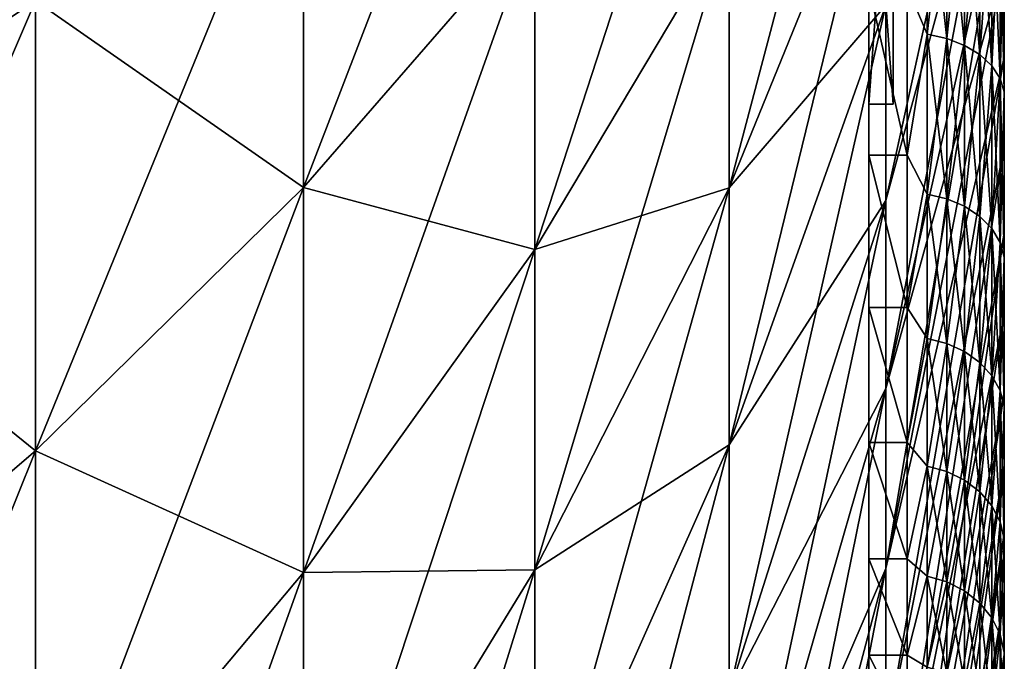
# Model space of a CAD drawing. Header units: metres. Extents: x -61 to 49, y -32 to 32.
# Tile 203 of 256: x 46.61 to 48.63, y -4.65 to -3.34. Entities that reach past the tile are written whole.
import ezdxf

# ---------------------------------------------------------------- set-up
doc = ezdxf.new("R2010")
doc.units = ezdxf.units.M
doc.layers.add('solid_K_27_40_10_000Y34', color=7, linetype='CONTINUOUS')

msp = doc.modelspace()

# ---------------------------------------------------------------- linework, layer by layer
at = {"layer": 'solid_K_27_40_10_000Y34'}
for points in [[(48.349373, 4.641845, -1.8583), (48.349373, -4.641845, -1.8583), (48.349373, -4.444184, -2.29112)], [(48.349373, 2.968728, -1.499182), (48.349373, -4.641845, -1.8583), (48.349373, 4.641845, -1.8583)], [(48.349373, 4.641845, -1.8583), (48.349373, -4.444184, -2.29112), (48.349373, 4.444184, -2.29112)], [(48.349373, -4.641845, 1.8583), (48.349373, 4.641845, 1.8583), (48.349373, 4.444184, 2.29112)], [(48.349373, -3.514, 1.5), (48.349373, 4.641845, 1.8583), (48.349373, -4.641845, 1.8583)], [(48.349373, -2.828286, 1.5), (48.349373, 4.641845, 1.8583), (48.349373, -3.514, 1.5)], [(48.349373, 4.444184, -2.29112), (48.349373, -4.444184, -2.29112), (48.349373, -4.206276, -2.703191)], [(48.349373, 4.444184, -2.29112), (48.349373, -4.206276, -2.703191), (48.349373, 4.206276, -2.703191)], [(48.349373, -4.444184, 2.29112), (48.349373, 4.444184, 2.29112), (48.349373, 4.206276, 2.703191)], [(48.349373, -4.641845, 1.8583), (48.349373, 4.444184, 2.29112), (48.349373, -4.444184, 2.29112)], [(48.349373, 4.206276, -2.703191), (48.349373, -4.206276, -2.703191), (48.349373, -3.930275, -3.090783)], [(48.349373, 4.206276, -2.703191), (48.349373, -3.930275, -3.090783), (48.349373, 3.930275, -3.090783)], [(48.349373, -4.206276, 2.703191), (48.349373, 4.206276, 2.703191), (48.349373, 3.930275, 3.090783)], [(48.349373, -4.444184, 2.29112), (48.349373, 4.206276, 2.703191), (48.349373, -4.206276, 2.703191)], [(48.349373, 3.930275, -3.090783), (48.349373, -3.930275, -3.090783), (48.349373, -3.618681, -3.450384)], [(48.349373, 3.930275, -3.090783), (48.349373, -3.618681, -3.450384), (48.349373, 3.618681, -3.450384)], [(48.349373, -3.930275, 3.090783), (48.349373, 3.930275, 3.090783), (48.349373, 3.618681, 3.450384)], [(48.349373, -4.206276, 2.703191), (48.349373, 3.930275, 3.090783), (48.349373, -3.930275, 3.090783)], [(48.349373, 3.618681, -3.450384), (48.349373, -3.618681, -3.450384), (48.349373, -3.274315, -3.778738)], [(48.349373, -3.618681, 3.450384), (48.349373, 3.618681, 3.450384), (48.349373, 3.274315, 3.778738)], [(48.349373, -3.930275, 3.090783), (48.349373, 3.618681, 3.450384), (48.349373, -3.618681, 3.450384)], [(48.349373, -3.618681, 3.450384), (48.349373, 3.274315, 3.778738), (48.349373, -3.274315, 3.778738)], [(48.349373, 2.968728, -1.499182), (48.349373, 2.909101, -1.499953), (48.349373, -4.641845, -1.8583)], [(48.349373, 2.909101, -1.499953), (48.349373, 0.942857, -1.5), (48.349373, -4.641845, -1.8583)], [(48.349373, 0.942857, -1.5), (48.349373, 0.257143, -1.5), (48.349373, -4.641845, -1.8583)], [(48.349373, 0.257143, -1.5), (48.349373, -0.257143, -1.5), (48.349373, -4.641845, -1.8583)], [(48.349373, -0.257143, -1.5), (48.349373, -0.942857, -1.5), (48.349373, -4.641845, -1.8583)], [(48.349373, -0.942857, -1.5), (48.349373, -1.628286, -1.5), (48.349373, -4.641845, -1.8583)], [(48.349373, -1.628286, -1.5), (48.349373, -2.366823, -1.5), (48.349373, -4.641845, -1.8583)], [(46.023605, -3.719268, 16.295177), (46.645882, -3.302999, 14.471387), (46.645882, -2.369028, 14.653277)], [(46.023605, -2.667591, 16.49999), (46.023605, -3.719268, 16.295177), (46.645882, -2.369028, 14.653277)], [(48.349373, -2.366823, -1.5), (48.349373, -2.828286, -1.5), (48.349373, -4.641845, -1.8583)], [(47.193928, -3.684568, 12.414534), (47.666889, -3.14001, 10.579737), (47.666889, -2.455713, 10.759181)], [(47.193928, -2.881596, 12.625098), (47.193928, -3.684568, 12.414534), (47.666889, -2.455713, 10.759181)], [(48.064034, -3.685477, 8.325557), (48.384747, -2.898087, 6.546828), (48.384747, -2.472675, 6.719058)], [(48.064034, -3.144485, 8.54458), (48.064034, -3.685477, 8.325557), (48.384747, -2.472675, 6.719058)], [(47.666889, -3.811405, 10.356819), (48.064034, -3.144485, 8.54458), (48.064034, -2.590571, 8.728493)], [(47.666889, -3.14001, 10.579737), (47.666889, -3.811405, 10.356819), (48.064034, -2.590571, 8.728493)], [(48.626678, -2.610415, -4.521433), (48.384747, -3.711483, -6.122479), (48.384747, -3.311589, -6.347696)], [(48.626678, -2.610415, -4.521433), (48.626678, -2.822598, -4.392103), (48.384747, -3.711483, -6.122479)], [(48.626678, -2.610473, 4.5214), (48.384747, -3.311589, 6.347696), (48.384747, -3.711483, 6.122479)], [(48.626678, -2.822654, 4.392066), (48.626678, -2.610473, 4.5214), (48.384747, -3.711483, 6.122479)], [(46.023605, -3.719268, -16.295177), (46.023605, -2.667591, -16.49999), (46.645882, -3.302999, -14.471387)], [(48.399372, -3.514, -1.5), (48.399372, -2.795394, 0.428571), (48.399372, -2.828286, 0.428571)], [(48.399372, -3.514, -1.5), (48.399372, -2.828286, -0.428571), (48.399372, -2.795394, 0.428571)], [(48.349373, -2.828286, -1.5), (48.349373, -3.514, -1.5), (48.349373, -4.641845, -1.8583)], [(48.399372, -2.828286, 1.5), (48.349373, -2.828286, 1.5), (48.349373, -3.514, 1.5)], [(48.399372, -2.828286, 1.5), (48.349373, -3.514, 1.5), (48.399372, -3.514, 1.5)], [(48.399372, -3.514, -1.5), (48.349373, -3.514, -1.5), (48.349373, -2.828286, -1.5)], [(48.399372, -3.514, -1.5), (48.349373, -2.828286, -1.5), (48.399372, -2.828286, -1.5)], [(48.626678, -2.822598, -4.392103), (48.384747, -4.096126, -5.872105), (48.384747, -3.711483, -6.122479)], [(48.626678, -2.822598, -4.392103), (48.626678, -3.028387, -4.252822), (48.384747, -4.096126, -5.872105)], [(48.626678, -2.822654, 4.392066), (48.384747, -3.711483, 6.122479), (48.384747, -4.096126, 5.872105)], [(48.626678, -3.028442, 4.252783), (48.626678, -2.822654, 4.392066), (48.384747, -4.096126, 5.872105)], [(48.399372, -3.514, -1.5), (48.399372, -2.828286, 1.5), (48.399372, -3.514, 1.5)], [(48.399372, -3.514, -1.5), (48.399372, -2.828286, 0.428571), (48.399372, -2.828286, 1.5)], [(48.399372, -3.514, -1.5), (48.399372, -2.828286, -1.5), (48.399372, -2.828286, -0.428571)], [(46.645882, -3.302999, -14.471387), (47.193928, -2.881596, -12.625098), (47.193928, -3.684568, -12.414534)], [(46.645882, -4.223398, 14.23003), (47.193928, -3.684568, 12.414534), (47.193928, -2.881596, 12.625098)], [(46.645882, -3.302999, 14.471387), (46.645882, -4.223398, 14.23003), (47.193928, -2.881596, 12.625098)], [(47.193928, -3.684568, -12.414534), (47.193928, -2.881596, -12.625098), (47.666889, -3.14001, -10.579737)], [(48.064034, -3.685477, -8.325557), (48.384747, -2.898087, -6.546828), (48.384747, -3.311589, -6.347696)], [(48.064034, -3.685477, -8.325557), (48.064034, -3.144485, -8.54458), (48.384747, -2.898087, -6.546828)], [(48.064034, -4.211325, 8.072322), (48.384747, -3.311589, 6.347696), (48.384747, -2.898087, 6.546828)], [(48.064034, -3.685477, 8.325557), (48.064034, -4.211325, 8.072322), (48.384747, -2.898087, 6.546828)], [(48.469105, -3.015775, -3.993532), (48.427769, -3.274279, -3.778769), (48.469105, -3.371387, -3.698236)], [(48.469105, -3.371387, 3.698236), (48.427769, -3.274314, 3.778739), (48.469105, -3.015775, 3.993532)], [(48.469105, -3.015775, 3.993532), (48.508923, -3.023541, 4.003815), (48.508923, -3.380068, 3.707758)], [(48.469105, -3.371387, 3.698236), (48.469105, -3.015775, 3.993532), (48.508923, -3.380068, 3.707758)], [(48.469105, -3.015775, -3.993532), (48.469105, -3.371387, -3.698236), (48.508923, -3.023541, -4.003815)], [(48.626678, -3.028387, -4.252822), (48.626678, -3.227315, -4.103908), (48.384747, -4.096126, -5.872105)], [(48.626678, -3.028442, 4.252783), (48.384747, -4.096126, 5.872105), (48.384747, -4.463937, 5.5976)], [(48.626678, -3.22737, 4.103865), (48.626678, -3.028442, 4.252783), (48.384747, -4.463937, 5.5976)], [(48.469105, -3.371387, -3.698236), (48.508923, -3.380068, -3.707758), (48.508923, -3.023541, -4.003815)], [(48.508923, -3.023541, 4.003815), (48.545185, -3.036129, 4.020485), (48.545185, -3.394141, 3.723196)], [(48.508923, -3.380068, 3.707758), (48.508923, -3.023541, 4.003815), (48.545185, -3.394141, 3.723196)], [(48.508923, -3.023541, -4.003815), (48.508923, -3.380068, -3.707758), (48.545185, -3.036129, -4.020485)], [(48.508923, -3.380068, -3.707758), (48.545185, -3.394141, -3.723196), (48.545185, -3.036129, -4.020485)], [(48.545185, -3.036129, 4.020485), (48.576309, -3.052991, 4.042813), (48.576309, -3.412991, 3.743873)], [(48.545185, -3.394141, 3.723196), (48.545185, -3.036129, 4.020485), (48.576309, -3.412991, 3.743873)], [(48.545185, -3.036129, -4.020485), (48.545185, -3.394141, -3.723196), (48.576309, -3.052991, -4.042813)], [(48.545185, -3.394141, -3.723196), (48.576309, -3.412991, -3.743873), (48.576309, -3.052991, -4.042813)], [(48.576309, -3.052991, 4.042813), (48.600925, -3.073386, 4.06982), (48.600925, -3.435791, 3.768883)], [(48.576309, -3.412991, 3.743873), (48.576309, -3.052991, 4.042813), (48.600925, -3.435791, 3.768883)], [(48.576309, -3.052991, -4.042813), (48.576309, -3.412991, -3.743873), (48.600925, -3.073386, -4.06982)], [(48.576309, -3.412991, -3.743873), (48.600925, -3.435791, -3.768883), (48.600925, -3.073386, -4.06982)], [(48.600925, -3.073386, 4.06982), (48.617962, -3.096422, 4.100325), (48.617962, -3.461543, 3.797132)], [(48.600925, -3.435791, 3.768883), (48.600925, -3.073386, 4.06982), (48.617962, -3.461543, 3.797132)], [(48.600925, -3.073386, -4.06982), (48.600925, -3.435791, -3.768883), (48.617962, -3.096422, -4.100325)], [(48.600925, -3.435791, -3.768883), (48.617962, -3.461543, -3.797132), (48.617962, -3.096422, -4.100325)], [(48.617962, -3.096422, 4.100325), (48.626671, -3.12109, 4.132991), (48.626671, -3.48912, 3.827383)], [(48.617962, -3.461543, 3.797132), (48.617962, -3.096422, 4.100325), (48.626671, -3.48912, 3.827383)], [(48.617962, -3.096422, -4.100325), (48.617962, -3.461543, -3.797132), (48.626671, -3.12109, -4.132991)], [(47.193928, -3.684568, -12.414534), (47.666889, -3.14001, -10.579737), (47.666889, -3.811405, -10.356819)], [(47.193928, -4.4724, 12.152956), (47.666889, -3.811405, 10.356819), (47.666889, -3.14001, 10.579737)], [(47.193928, -3.684568, 12.414534), (47.193928, -4.4724, 12.152956), (47.666889, -3.14001, 10.579737)], [(47.666889, -3.811405, -10.356819), (47.666889, -3.14001, -10.579737), (48.064034, -3.144485, -8.54458)], [(48.617962, -3.461543, -3.797132), (48.626671, -3.48912, -3.827383), (48.626671, -3.12109, -4.132991)], [(48.626671, -3.12109, -4.132991), (48.626671, -3.48912, -3.827383), (48.626678, -3.227315, -4.103908)], [(48.626671, -3.12109, 4.132991), (48.626678, -3.22737, 4.103865), (48.626678, -3.418985, 3.945652)], [(48.626671, -3.48912, 3.827383), (48.626671, -3.12109, 4.132991), (48.626678, -3.418985, 3.945652)], [(47.666889, -3.811405, -10.356819), (48.064034, -3.144485, -8.54458), (48.064034, -3.685477, -8.325557)], [(47.666889, -4.467138, 10.091342), (48.064034, -3.685477, 8.325557), (48.064034, -3.144485, 8.54458)], [(47.666889, -3.811405, 10.356819), (47.666889, -4.467138, 10.091342), (48.064034, -3.144485, 8.54458)], [(48.626678, -3.227315, -4.103908), (48.384747, -4.463937, -5.5976), (48.384747, -4.096126, -5.872105)], [(48.626678, -3.227315, -4.103908), (48.626678, -3.418933, -3.945697), (48.384747, -4.463937, -5.5976)], [(48.626678, -3.418985, 3.945652), (48.626678, -3.22737, 4.103865), (48.384747, -4.463937, 5.5976)], [(48.626671, -3.48912, -3.827383), (48.626678, -3.418933, -3.945697), (48.626678, -3.227315, -4.103908)], [(48.427769, -3.618648, -3.450418), (48.427769, -3.274279, -3.778769), (48.349373, -3.274315, -3.778738)], [(48.427769, -3.274314, 3.778739), (48.427769, -3.618678, 3.450387), (48.349373, -3.274315, 3.778738)], [(48.427769, -3.618648, -3.450418), (48.349373, -3.274315, -3.778738), (48.349373, -3.618681, -3.450384)], [(48.427769, -3.618678, 3.450387), (48.349373, -3.618681, 3.450384), (48.349373, -3.274315, 3.778738)], [(48.469105, -3.371387, -3.698236), (48.427769, -3.274279, -3.778769), (48.427769, -3.618648, -3.450418)], [(48.469105, -3.371387, 3.698236), (48.427769, -3.618678, 3.450387), (48.427769, -3.274314, 3.778739)], [(46.023605, -3.719268, -16.295177), (46.645882, -3.302999, -14.471387), (46.645882, -4.223398, -14.23003)], [(46.023605, -4.755661, 16.023403), (46.645882, -4.223398, 14.23003), (46.645882, -3.302999, 14.471387)], [(46.023605, -3.719268, 16.295177), (46.023605, -4.755661, 16.023403), (46.645882, -3.302999, 14.471387)], [(46.645882, -4.223398, -14.23003), (46.645882, -3.302999, -14.471387), (47.193928, -3.684568, -12.414534)], [(48.064034, -4.211325, -8.072322), (48.384747, -3.311589, -6.347696), (48.384747, -3.711483, -6.122479)], [(48.064034, -4.211325, -8.072322), (48.064034, -3.685477, -8.325557), (48.384747, -3.311589, -6.347696)], [(48.064034, -4.719868, 7.785916), (48.384747, -3.711483, 6.122479), (48.384747, -3.311589, 6.347696)], [(48.064034, -4.211325, 8.072322), (48.064034, -4.719868, 7.785916), (48.384747, -3.311589, 6.347696)], [(48.469105, -3.371387, -3.698236), (48.427769, -3.618648, -3.450418), (48.469105, -3.698236, -3.371387)], [(48.469105, -3.698236, 3.371387), (48.427769, -3.618678, 3.450387), (48.469105, -3.371387, 3.698236)], [(48.469105, -3.371387, 3.698236), (48.508923, -3.380068, 3.707758), (48.508923, -3.707758, 3.380068)], [(48.469105, -3.698236, 3.371387), (48.469105, -3.371387, 3.698236), (48.508923, -3.707758, 3.380068)], [(48.469105, -3.371387, -3.698236), (48.469105, -3.698236, -3.371387), (48.508923, -3.380068, -3.707758)], [(48.469105, -3.698236, -3.371387), (48.508923, -3.707758, -3.380068), (48.508923, -3.380068, -3.707758)], [(48.508923, -3.380068, 3.707758), (48.545185, -3.394141, 3.723196), (48.545185, -3.723196, 3.394141)], [(48.508923, -3.707758, 3.380068), (48.508923, -3.380068, 3.707758), (48.545185, -3.723196, 3.394141)], [(48.508923, -3.380068, -3.707758), (48.508923, -3.707758, -3.380068), (48.545185, -3.394141, -3.723196)], [(48.508923, -3.707758, -3.380068), (48.545185, -3.723196, -3.394141), (48.545185, -3.394141, -3.723196)], [(48.545185, -3.394141, 3.723196), (48.576309, -3.412991, 3.743873), (48.576309, -3.743873, 3.412991)], [(48.545185, -3.723196, 3.394141), (48.545185, -3.394141, 3.723196), (48.576309, -3.743873, 3.412991)], [(48.545185, -3.394141, -3.723196), (48.545185, -3.723196, -3.394141), (48.576309, -3.412991, -3.743873)], [(48.626678, -3.418933, -3.945697), (48.384747, -4.813405, -5.300094), (48.384747, -4.463937, -5.5976)], [(48.626678, -3.418933, -3.945697), (48.626678, -3.602805, -3.778548), (48.384747, -4.813405, -5.300094)], [(48.626678, -3.418985, 3.945652), (48.384747, -4.463937, 5.5976), (48.384747, -4.813405, 5.300094)], [(48.626678, -3.602854, 3.778501), (48.626678, -3.418985, 3.945652), (48.384747, -4.813405, 5.300094)], [(48.545185, -3.723196, -3.394141), (48.576309, -3.743873, -3.412991), (48.576309, -3.412991, -3.743873)], [(48.576309, -3.412991, 3.743873), (48.600925, -3.435791, 3.768883), (48.600925, -3.768883, 3.435791)], [(48.576309, -3.743873, 3.412991), (48.576309, -3.412991, 3.743873), (48.600925, -3.768883, 3.435791)], [(48.576309, -3.412991, -3.743873), (48.576309, -3.743873, -3.412991), (48.600925, -3.435791, -3.768883)], [(48.626671, -3.48912, -3.827383), (48.626678, -3.602805, -3.778548), (48.626678, -3.418933, -3.945697)], [(48.626671, -3.48912, 3.827383), (48.626678, -3.418985, 3.945652), (48.626678, -3.602854, 3.778501)], [(48.576309, -3.743873, -3.412991), (48.600925, -3.768883, -3.435791), (48.600925, -3.435791, -3.768883)], [(48.600925, -3.435791, 3.768883), (48.617962, -3.461543, 3.797132), (48.617962, -3.797132, 3.461543)], [(48.600925, -3.768883, 3.435791), (48.600925, -3.435791, 3.768883), (48.617962, -3.797132, 3.461543)], [(48.600925, -3.435791, -3.768883), (48.600925, -3.768883, -3.435791), (48.617962, -3.461543, -3.797132)], [(48.600925, -3.768883, -3.435791), (48.617962, -3.797132, -3.461543), (48.617962, -3.461543, -3.797132)], [(48.617962, -3.461543, 3.797132), (48.626671, -3.48912, 3.827383), (48.626671, -3.827383, 3.48912)], [(48.617962, -3.797132, 3.461543), (48.617962, -3.461543, 3.797132), (48.626671, -3.827383, 3.48912)], [(48.617962, -3.461543, -3.797132), (48.617962, -3.797132, -3.461543), (48.626671, -3.48912, -3.827383)], [(48.617962, -3.797132, -3.461543), (48.626671, -3.827383, -3.48912), (48.626671, -3.48912, -3.827383)], [(48.626671, -3.48912, -3.827383), (48.626671, -3.827383, -3.48912), (48.626678, -3.602805, -3.778548)], [(48.626671, -3.48912, 3.827383), (48.626678, -3.602854, 3.778501), (48.626678, -3.77856, 3.602792)], [(48.626671, -3.827383, 3.48912), (48.626671, -3.48912, 3.827383), (48.626678, -3.77856, 3.602792)], [(48.349373, -3.514, 1.5), (48.349373, -5), (48.349373, -4.97736, -0.475276)], [(48.349373, -3.514, 1.5), (48.349373, -4.97736, 0.475276), (48.349373, -5)], [(48.349373, -3.514, 1.5), (48.349373, -4.97736, -0.475276), (48.349373, -4.909645, -0.946248)], [(48.349373, -3.514, 1.5), (48.349373, -4.909645, -0.946248), (48.349373, -4.797468, -1.408652)], [(48.349373, -3.514, -1.5), (48.349373, -4.797468, -1.408652), (48.349373, -4.641845, -1.8583)], [(48.349373, -3.514, -1.5), (48.349373, -3.514, 1.5), (48.349373, -4.797468, -1.408652)], [(48.349373, -3.514, 1.5), (48.349373, -4.641845, 1.8583), (48.349373, -4.797468, 1.408652)], [(48.349373, -3.514, 1.5), (48.349373, -4.797468, 1.408652), (48.349373, -4.909645, 0.946248)], [(48.349373, -3.514, 1.5), (48.349373, -4.909645, 0.946248), (48.349373, -4.97736, 0.475276)], [(48.399372, -3.514, 1.5), (48.349373, -3.514, 1.5), (48.349373, -3.514, -1.5)], [(48.399372, -3.514, -1.5), (48.399372, -3.514, 1.5), (48.349373, -3.514, -1.5)], [(48.626678, -3.602805, -3.778548), (48.384747, -5.143094, -4.980808), (48.384747, -4.813405, -5.300094)], [(48.626678, -3.602805, -3.778548), (48.626678, -3.778514, -3.60284), (48.384747, -5.143094, -4.980808)], [(48.626678, -3.602854, 3.778501), (48.384747, -4.813405, 5.300094), (48.384747, -5.143094, 4.980808)], [(48.626678, -3.77856, 3.602792), (48.626678, -3.602854, 3.778501), (48.384747, -5.143094, 4.980808)], [(48.626671, -3.827383, -3.48912), (48.626678, -3.778514, -3.60284), (48.626678, -3.602805, -3.778548)], [(48.427769, -3.930245, -3.090821), (48.427769, -3.618648, -3.450418), (48.349373, -3.618681, -3.450384)], [(48.427769, -3.618678, 3.450387), (48.427769, -3.930271, 3.090788), (48.349373, -3.618681, 3.450384)], [(48.427769, -3.930245, -3.090821), (48.349373, -3.618681, -3.450384), (48.349373, -3.930275, -3.090783)], [(48.427769, -3.930271, 3.090788), (48.349373, -3.930275, 3.090783), (48.349373, -3.618681, 3.450384)], [(48.469105, -3.698236, -3.371387), (48.427769, -3.618648, -3.450418), (48.427769, -3.930245, -3.090821)], [(48.469105, -3.698236, 3.371387), (48.427769, -3.930271, 3.090788), (48.427769, -3.618678, 3.450387)], [(46.645882, -4.223398, -14.23003), (47.193928, -3.684568, -12.414534), (47.193928, -4.4724, -12.152956)], [(46.645882, -5.126442, 13.930199), (47.193928, -4.4724, 12.152956), (47.193928, -3.684568, 12.414534)], [(46.645882, -4.223398, 14.23003), (46.645882, -5.126442, 13.930199), (47.193928, -3.684568, 12.414534)], [(47.193928, -4.4724, -12.152956), (47.193928, -3.684568, -12.414534), (47.666889, -3.811405, -10.356819)], [(47.666889, -4.467138, -10.091342), (48.064034, -3.685477, -8.325557), (48.064034, -4.211325, -8.072322)], [(47.666889, -4.467138, -10.091342), (47.666889, -3.811405, -10.356819), (48.064034, -3.685477, -8.325557)], [(47.666889, -5.104514, 9.784398), (48.064034, -4.211325, 8.072322), (48.064034, -3.685477, 8.325557)], [(47.666889, -4.467138, 10.091342), (47.666889, -5.104514, 9.784398), (48.064034, -3.685477, 8.325557)], [(48.469105, -3.698236, -3.371387), (48.427769, -3.930245, -3.090821), (48.469105, -3.993532, -3.015775)], [(48.469105, -3.993532, 3.015775), (48.427769, -3.930271, 3.090788), (48.469105, -3.698236, 3.371387)], [(48.469105, -3.698236, 3.371387), (48.508923, -3.707758, 3.380068), (48.508923, -4.003815, 3.023541)], [(48.469105, -3.993532, 3.015775), (48.469105, -3.698236, 3.371387), (48.508923, -4.003815, 3.023541)], [(48.469105, -3.698236, -3.371387), (48.469105, -3.993532, -3.015775), (48.508923, -3.707758, -3.380068)], [(46.023605, -4.755661, -16.023403), (46.023605, -3.719268, -16.295177), (46.645882, -4.223398, -14.23003)], [(48.064034, -4.719868, -7.785916), (48.384747, -3.711483, -6.122479), (48.384747, -4.096126, -5.872105)], [(48.064034, -4.719868, -7.785916), (48.064034, -4.211325, -8.072322), (48.384747, -3.711483, -6.122479)], [(48.064034, -5.209016, 7.467515), (48.384747, -4.096126, 5.872105), (48.384747, -3.711483, 6.122479)], [(48.064034, -4.719868, 7.785916), (48.064034, -5.209016, 7.467515), (48.384747, -3.711483, 6.122479)], [(48.469105, -3.993532, -3.015775), (48.508923, -4.003815, -3.023541), (48.508923, -3.707758, -3.380068)], [(48.508923, -3.707758, 3.380068), (48.545185, -3.723196, 3.394141), (48.545185, -4.020485, 3.036129)], [(48.508923, -4.003815, 3.023541), (48.508923, -3.707758, 3.380068), (48.545185, -4.020485, 3.036129)], [(48.508923, -3.707758, -3.380068), (48.508923, -4.003815, -3.023541), (48.545185, -3.723196, -3.394141)], [(48.508923, -4.003815, -3.023541), (48.545185, -4.020485, -3.036129), (48.545185, -3.723196, -3.394141)], [(48.545185, -3.723196, 3.394141), (48.576309, -3.743873, 3.412991), (48.576309, -4.042813, 3.052991)], [(48.545185, -4.020485, 3.036129), (48.545185, -3.723196, 3.394141), (48.576309, -4.042813, 3.052991)], [(48.545185, -3.723196, -3.394141), (48.545185, -4.020485, -3.036129), (48.576309, -3.743873, -3.412991)], [(48.545185, -4.020485, -3.036129), (48.576309, -4.042813, -3.052991), (48.576309, -3.743873, -3.412991)], [(48.576309, -3.743873, 3.412991), (48.600925, -3.768883, 3.435791), (48.600925, -4.06982, 3.073386)], [(48.576309, -4.042813, 3.052991), (48.576309, -3.743873, 3.412991), (48.600925, -4.06982, 3.073386)], [(48.576309, -3.743873, -3.412991), (48.576309, -4.042813, -3.052991), (48.600925, -3.768883, -3.435791)], [(48.626678, -3.778514, -3.60284), (48.626678, -3.945664, -3.41897), (48.384747, -5.143094, -4.980808)], [(48.626678, -3.77856, 3.602792), (48.384747, -5.143094, 4.980808), (48.384747, -5.451648, 4.641056)], [(48.626678, -3.945706, 3.418922), (48.626678, -3.77856, 3.602792), (48.384747, -5.451648, 4.641056)], [(48.576309, -4.042813, -3.052991), (48.600925, -4.06982, -3.073386), (48.600925, -3.768883, -3.435791)], [(48.600925, -3.768883, 3.435791), (48.617962, -3.797132, 3.461543), (48.617962, -4.100325, 3.096422)], [(48.600925, -4.06982, 3.073386), (48.600925, -3.768883, 3.435791), (48.617962, -4.100325, 3.096422)], [(48.600925, -3.768883, -3.435791), (48.600925, -4.06982, -3.073386), (48.617962, -3.797132, -3.461543)], [(48.626671, -3.827383, -3.48912), (48.626678, -3.945664, -3.41897), (48.626678, -3.778514, -3.60284)], [(48.626671, -3.827383, 3.48912), (48.626678, -3.77856, 3.602792), (48.626678, -3.945706, 3.418922)], [(48.600925, -4.06982, -3.073386), (48.617962, -4.100325, -3.096422), (48.617962, -3.797132, -3.461543)], [(48.617962, -3.797132, 3.461543), (48.626671, -3.827383, 3.48912), (48.626671, -4.132991, 3.12109)], [(48.617962, -4.100325, 3.096422), (48.617962, -3.797132, 3.461543), (48.626671, -4.132991, 3.12109)], [(48.617962, -3.797132, -3.461543), (48.617962, -4.100325, -3.096422), (48.626671, -3.827383, -3.48912)], [(47.193928, -4.4724, -12.152956), (47.666889, -3.811405, -10.356819), (47.666889, -4.467138, -10.091342)], [(47.193928, -5.241854, 11.841438), (47.666889, -4.467138, 10.091342), (47.666889, -3.811405, 10.356819)], [(47.193928, -4.4724, 12.152956), (47.193928, -5.241854, 11.841438), (47.666889, -3.811405, 10.356819)], [(48.617962, -4.100325, -3.096422), (48.626671, -4.132991, -3.12109), (48.626671, -3.827383, -3.48912)], [(48.626671, -3.827383, -3.48912), (48.626671, -4.132991, -3.12109), (48.626678, -3.945664, -3.41897)], [(48.626671, -3.827383, 3.48912), (48.626678, -3.945706, 3.418922), (48.626678, -4.103914, 3.227308)], [(48.626671, -4.132991, 3.12109), (48.626671, -3.827383, 3.48912), (48.626678, -4.103914, 3.227308)], [(48.427769, -4.206247, -2.703236), (48.427769, -3.930245, -3.090821), (48.349373, -3.930275, -3.090783)], [(48.427769, -3.930271, 3.090788), (48.427769, -4.206271, 2.703198), (48.349373, -3.930275, 3.090783)], [(48.427769, -4.206247, -2.703236), (48.349373, -3.930275, -3.090783), (48.349373, -4.206276, -2.703191)], [(48.427769, -4.206271, 2.703198), (48.349373, -4.206276, 2.703191), (48.349373, -3.930275, 3.090783)], [(48.469105, -3.993532, -3.015775), (48.427769, -3.930245, -3.090821), (48.427769, -4.206247, -2.703236)], [(48.469105, -3.993532, 3.015775), (48.427769, -4.206271, 2.703198), (48.427769, -3.930271, 3.090788)], [(48.626678, -3.945664, -3.41897), (48.384747, -5.451648, -4.641056), (48.384747, -5.143094, -4.980808)], [(48.626678, -3.945664, -3.41897), (48.626678, -4.103876, -3.227357), (48.384747, -5.451648, -4.641056)], [(48.626678, -4.103914, 3.227308), (48.626678, -3.945706, 3.418922), (48.384747, -5.451648, 4.641056)], [(48.626671, -4.132991, -3.12109), (48.626678, -4.103876, -3.227357), (48.626678, -3.945664, -3.41897)], [(48.469105, -3.993532, -3.015775), (48.427769, -4.206247, -2.703236), (48.469105, -4.254757, -2.634434)], [(48.469105, -4.254757, 2.634434), (48.427769, -4.206271, 2.703198), (48.469105, -3.993532, 3.015775)], [(48.469105, -3.993532, 3.015775), (48.508923, -4.003815, 3.023541), (48.508923, -4.265712, 2.641217)], [(48.469105, -4.254757, 2.634434), (48.469105, -3.993532, 3.015775), (48.508923, -4.265712, 2.641217)], [(48.469105, -3.993532, -3.015775), (48.469105, -4.254757, -2.634434), (48.508923, -4.003815, -3.023541)], [(48.469105, -4.254757, -2.634434), (48.508923, -4.265712, -2.641217), (48.508923, -4.003815, -3.023541)], [(48.508923, -4.003815, 3.023541), (48.545185, -4.020485, 3.036129), (48.545185, -4.283473, 2.652214)], [(48.508923, -4.265712, 2.641217), (48.508923, -4.003815, 3.023541), (48.545185, -4.283473, 2.652214)], [(48.508923, -4.003815, -3.023541), (48.508923, -4.265712, -2.641217), (48.545185, -4.020485, -3.036129)], [(48.508923, -4.265712, -2.641217), (48.545185, -4.283473, -2.652214), (48.545185, -4.020485, -3.036129)], [(48.545185, -4.020485, 3.036129), (48.576309, -4.042813, 3.052991), (48.576309, -4.307261, 2.666943)], [(48.545185, -4.283473, 2.652214), (48.545185, -4.020485, 3.036129), (48.576309, -4.307261, 2.666943)], [(48.545185, -4.020485, -3.036129), (48.545185, -4.283473, -2.652214), (48.576309, -4.042813, -3.052991)], [(48.545185, -4.283473, -2.652214), (48.576309, -4.307261, -2.666943), (48.576309, -4.042813, -3.052991)], [(48.576309, -4.042813, 3.052991), (48.600925, -4.06982, 3.073386), (48.600925, -4.336035, 2.684759)], [(48.576309, -4.307261, 2.666943), (48.576309, -4.042813, 3.052991), (48.600925, -4.336035, 2.684759)], [(48.576309, -4.042813, -3.052991), (48.576309, -4.307261, -2.666943), (48.600925, -4.06982, -3.073386)], [(48.576309, -4.307261, -2.666943), (48.600925, -4.336035, -2.684759), (48.600925, -4.06982, -3.073386)], [(48.600925, -4.06982, 3.073386), (48.617962, -4.100325, 3.096422), (48.617962, -4.368536, 2.704883)], [(48.600925, -4.336035, 2.684759), (48.600925, -4.06982, 3.073386), (48.617962, -4.368536, 2.704883)], [(48.600925, -4.06982, -3.073386), (48.600925, -4.336035, -2.684759), (48.617962, -4.100325, -3.096422)], [(48.064034, -5.209016, -7.467515), (48.384747, -4.096126, -5.872105), (48.384747, -4.463937, -5.5976)], [(48.064034, -5.209016, -7.467515), (48.064034, -4.719868, -7.785916), (48.384747, -4.096126, -5.872105)], [(48.064034, -5.676759, 7.11843), (48.384747, -4.463937, 5.5976), (48.384747, -4.096126, 5.872105)], [(48.064034, -5.209016, 7.467515), (48.064034, -5.676759, 7.11843), (48.384747, -4.096126, 5.872105)], [(48.626678, -4.103876, -3.227357), (48.384747, -5.7378, -4.282232), (48.384747, -5.451648, -4.641056)], [(48.626678, -4.103876, -3.227357), (48.626678, -4.25279, -3.028432), (48.384747, -5.7378, -4.282232)], [(48.626678, -4.103914, 3.227308), (48.384747, -5.451648, 4.641056), (48.384747, -5.7378, 4.282232)], [(48.626678, -4.252827, 3.028381), (48.626678, -4.103914, 3.227308), (48.384747, -5.7378, 4.282232)], [(48.600925, -4.336035, -2.684759), (48.617962, -4.368536, -2.704883), (48.617962, -4.100325, -3.096422)], [(48.617962, -4.100325, 3.096422), (48.626671, -4.132991, 3.12109), (48.626671, -4.403338, 2.726432)], [(48.617962, -4.368536, 2.704883), (48.617962, -4.100325, 3.096422), (48.626671, -4.403338, 2.726432)], [(48.617962, -4.100325, -3.096422), (48.617962, -4.368536, -2.704883), (48.626671, -4.132991, -3.12109)], [(48.626671, -4.132991, -3.12109), (48.626678, -4.25279, -3.028432), (48.626678, -4.103876, -3.227357)], [(48.626671, -4.132991, 3.12109), (48.626678, -4.103914, 3.227308), (48.626678, -4.252827, 3.028381)], [(48.617962, -4.368536, -2.704883), (48.626671, -4.403338, -2.726432), (48.626671, -4.132991, -3.12109)], [(48.626671, -4.132991, -3.12109), (48.626671, -4.403338, -2.726432), (48.626678, -4.25279, -3.028432)], [(48.626671, -4.132991, 3.12109), (48.626678, -4.252827, 3.028381), (48.626678, -4.392107, 2.822592)], [(48.626671, -4.403338, 2.726432), (48.626671, -4.132991, 3.12109), (48.626678, -4.392107, 2.822592)], [(48.427769, -4.444158, -2.291171), (48.427769, -4.206247, -2.703236), (48.349373, -4.206276, -2.703191)], [(48.427769, -4.206271, 2.703198), (48.427769, -4.44418, 2.291127), (48.349373, -4.206276, 2.703191)], [(48.427769, -4.444158, -2.291171), (48.349373, -4.206276, -2.703191), (48.349373, -4.444184, -2.29112)], [(48.427769, -4.44418, 2.291127), (48.349373, -4.444184, 2.29112), (48.349373, -4.206276, 2.703191)], [(48.469105, -4.254757, -2.634434), (48.427769, -4.206247, -2.703236), (48.427769, -4.444158, -2.291171)], [(48.469105, -4.254757, 2.634434), (48.427769, -4.44418, 2.291127), (48.427769, -4.206271, 2.703198)], [(46.023605, -4.755661, -16.023403), (46.645882, -4.223398, -14.23003), (46.645882, -5.126442, -13.930199)], [(46.023605, -5.772513, 15.685784), (46.645882, -5.126442, 13.930199), (46.645882, -4.223398, 14.23003)], [(46.023605, -4.755661, 16.023403), (46.023605, -5.772513, 15.685784), (46.645882, -4.223398, 14.23003)], [(46.645882, -5.126442, -13.930199), (46.645882, -4.223398, -14.23003), (47.193928, -4.4724, -12.152956)], [(47.666889, -5.104514, -9.784398), (48.064034, -4.211325, -8.072322), (48.064034, -4.719868, -7.785916)], [(47.666889, -5.104514, -9.784398), (47.666889, -4.467138, -10.091342), (48.064034, -4.211325, -8.072322)], [(47.666889, -5.720915, 9.437247), (48.064034, -4.719868, 7.785916), (48.064034, -4.211325, 8.072322)], [(47.666889, -5.104514, 9.784398), (47.666889, -5.720915, 9.437247), (48.064034, -4.211325, 8.072322)], [(48.626678, -4.25279, -3.028432), (48.384747, -6.000375, -3.905811), (48.384747, -5.7378, -4.282232)], [(48.626678, -4.25279, -3.028432), (48.626678, -4.392071, -2.822647), (48.384747, -6.000375, -3.905811)], [(48.626678, -4.252827, 3.028381), (48.384747, -5.7378, 4.282232), (48.384747, -6.000375, 3.905811)], [(48.626678, -4.392107, 2.822592), (48.626678, -4.252827, 3.028381), (48.384747, -6.000375, 3.905811)], [(48.469105, -4.254757, -2.634434), (48.427769, -4.444158, -2.291171), (48.469105, -4.479681, -2.230616)], [(48.469105, -4.479681, 2.230616), (48.427769, -4.44418, 2.291127), (48.469105, -4.254757, 2.634434)], [(48.469105, -4.254757, 2.634434), (48.508923, -4.265712, 2.641217), (48.508923, -4.491217, 2.23636)], [(48.469105, -4.479681, 2.230616), (48.469105, -4.254757, 2.634434), (48.508923, -4.491217, 2.23636)], [(48.469105, -4.254757, -2.634434), (48.469105, -4.479681, -2.230616), (48.508923, -4.265712, -2.641217)], [(48.469105, -4.479681, -2.230616), (48.508923, -4.491217, -2.23636), (48.508923, -4.265712, -2.641217)], [(48.508923, -4.265712, 2.641217), (48.545185, -4.283473, 2.652214), (48.545185, -4.509916, 2.245672)], [(48.508923, -4.491217, 2.23636), (48.508923, -4.265712, 2.641217), (48.545185, -4.509916, 2.245672)], [(48.508923, -4.265712, -2.641217), (48.508923, -4.491217, -2.23636), (48.545185, -4.283473, -2.652214)], [(48.626671, -4.403338, -2.726432), (48.626678, -4.392071, -2.822647), (48.626678, -4.25279, -3.028432)], [(48.508923, -4.491217, -2.23636), (48.545185, -4.509916, -2.245672), (48.545185, -4.283473, -2.652214)], [(48.545185, -4.283473, 2.652214), (48.576309, -4.307261, 2.666943), (48.576309, -4.534962, 2.258143)], [(48.545185, -4.509916, 2.245672), (48.545185, -4.283473, 2.652214), (48.576309, -4.534962, 2.258143)], [(48.545185, -4.283473, -2.652214), (48.545185, -4.509916, -2.245672), (48.576309, -4.307261, -2.666943)], [(48.545185, -4.509916, -2.245672), (48.576309, -4.534962, -2.258143), (48.576309, -4.307261, -2.666943)], [(48.576309, -4.307261, 2.666943), (48.600925, -4.336035, 2.684759), (48.600925, -4.565257, 2.273228)], [(48.576309, -4.534962, 2.258143), (48.576309, -4.307261, 2.666943), (48.600925, -4.565257, 2.273228)], [(48.576309, -4.307261, -2.666943), (48.576309, -4.534962, -2.258143), (48.600925, -4.336035, -2.684759)], [(48.576309, -4.534962, -2.258143), (48.600925, -4.565257, -2.273228), (48.600925, -4.336035, -2.684759)], [(48.600925, -4.336035, 2.684759), (48.617962, -4.368536, 2.704883), (48.617962, -4.599475, 2.290267)], [(48.600925, -4.565257, 2.273228), (48.600925, -4.336035, 2.684759), (48.617962, -4.599475, 2.290267)], [(48.600925, -4.336035, -2.684759), (48.600925, -4.565257, -2.273228), (48.617962, -4.368536, -2.704883)], [(48.600925, -4.565257, -2.273228), (48.617962, -4.599475, -2.290267), (48.617962, -4.368536, -2.704883)], [(48.617962, -4.368536, 2.704883), (48.626671, -4.403338, 2.726432), (48.626671, -4.636118, 2.308512)], [(48.617962, -4.599475, 2.290267), (48.617962, -4.368536, 2.704883), (48.626671, -4.636118, 2.308512)], [(48.617962, -4.368536, -2.704883), (48.617962, -4.599475, -2.290267), (48.626671, -4.403338, -2.726432)], [(48.626678, -4.392071, -2.822647), (48.626678, -4.521403, -2.610468), (48.384747, -6.000375, -3.905811)], [(48.626678, -4.392107, 2.822592), (48.384747, -6.000375, 3.905811), (48.384747, -6.238293, 3.513341)], [(48.626678, -4.521437, 2.610408), (48.626678, -4.392107, 2.822592), (48.384747, -6.238293, 3.513341)], [(48.617962, -4.599475, -2.290267), (48.626671, -4.636118, -2.308512), (48.626671, -4.403338, -2.726432)], [(48.626671, -4.403338, -2.726432), (48.626678, -4.521403, -2.610468), (48.626678, -4.392071, -2.822647)], [(48.626671, -4.403338, 2.726432), (48.626678, -4.392107, 2.822592), (48.626678, -4.521437, 2.610408)], [(48.626671, -4.403338, -2.726432), (48.626671, -4.636118, -2.308512), (48.626678, -4.521403, -2.610468)], [(48.626671, -4.403338, 2.726432), (48.626678, -4.521437, 2.610408), (48.626678, -4.640526, 2.392309)], [(48.626671, -4.636118, 2.308512), (48.626671, -4.403338, 2.726432), (48.626678, -4.640526, 2.392309)], [(48.427769, -4.641824, -1.858351), (48.427769, -4.444158, -2.291171), (48.349373, -4.444184, -2.29112)], [(48.427769, -4.44418, 2.291127), (48.427769, -4.641842, 1.858307), (48.349373, -4.444184, 2.29112)], [(48.427769, -4.641824, -1.858351), (48.349373, -4.444184, -2.29112), (48.349373, -4.641845, -1.8583)], [(48.427769, -4.641842, 1.858307), (48.349373, -4.641845, 1.8583), (48.349373, -4.444184, 2.29112)], [(48.469105, -4.479681, -2.230616), (48.427769, -4.444158, -2.291171), (48.427769, -4.641824, -1.858351)], [(48.469105, -4.479681, 2.230616), (48.427769, -4.641842, 1.858307), (48.427769, -4.44418, 2.291127)], [(47.193928, -5.241854, -11.841438), (47.666889, -4.467138, -10.091342), (47.666889, -5.104514, -9.784398)], [(47.193928, -5.241854, -11.841438), (47.193928, -4.4724, -12.152956), (47.666889, -4.467138, -10.091342)], [(47.193928, -5.989767, 11.481262), (47.666889, -5.104514, 9.784398), (47.666889, -4.467138, 10.091342)], [(47.193928, -5.241854, 11.841438), (47.193928, -5.989767, 11.481262), (47.666889, -4.467138, 10.091342)], [(48.064034, -5.676759, -7.11843), (48.384747, -4.463937, -5.5976), (48.384747, -4.813405, -5.300094)], [(48.064034, -5.676759, -7.11843), (48.064034, -5.209016, -7.467515), (48.384747, -4.463937, -5.5976)], [(48.064034, -6.121174, 6.740093), (48.384747, -4.813405, 5.300094), (48.384747, -4.463937, 5.5976)], [(48.064034, -5.676759, 7.11843), (48.064034, -6.121174, 6.740093), (48.384747, -4.463937, 5.5976)], [(46.645882, -5.126442, -13.930199), (47.193928, -4.4724, -12.152956), (47.193928, -5.241854, -11.841438)], [(46.645882, -6.00842, 13.573125), (47.193928, -5.241854, 11.841438), (47.193928, -4.4724, 12.152956)], [(46.645882, -5.126442, 13.930199), (46.645882, -6.00842, 13.573125), (47.193928, -4.4724, 12.152956)], [(48.469105, -4.479681, -2.230616), (48.427769, -4.641824, -1.858351), (48.469105, -4.666388, -1.807768)], [(48.469105, -4.666388, 1.807768), (48.427769, -4.641842, 1.858307), (48.469105, -4.479681, 2.230616)], [(48.469105, -4.479681, 2.230616), (48.508923, -4.491217, 2.23636), (48.508923, -4.678403, 1.812423)], [(48.469105, -4.666388, 1.807768), (48.469105, -4.479681, 2.230616), (48.508923, -4.678403, 1.812423)], [(48.469105, -4.479681, -2.230616), (48.469105, -4.666388, -1.807768), (48.508923, -4.491217, -2.23636)], [(48.469105, -4.666388, -1.807768), (48.508923, -4.678403, -1.812423), (48.508923, -4.491217, -2.23636)], [(48.508923, -4.491217, 2.23636), (48.545185, -4.509916, 2.245672), (48.545185, -4.697882, 1.819969)], [(48.508923, -4.678403, 1.812423), (48.508923, -4.491217, 2.23636), (48.545185, -4.697882, 1.819969)], [(48.508923, -4.491217, -2.23636), (48.508923, -4.678403, -1.812423), (48.545185, -4.509916, -2.245672)], [(48.626678, -4.521403, -2.610468), (48.384747, -6.238293, -3.513341), (48.384747, -6.000375, -3.905811)], [(48.626678, -4.521403, -2.610468), (48.626678, -4.640493, -2.392374), (48.384747, -6.238293, -3.513341)], [(48.626678, -4.640526, 2.392309), (48.626678, -4.521437, 2.610408), (48.384747, -6.238293, 3.513341)], [(48.508923, -4.678403, -1.812423), (48.545185, -4.697882, -1.819969), (48.545185, -4.509916, -2.245672)], [(48.545185, -4.509916, 2.245672), (48.576309, -4.534962, 2.258143), (48.576309, -4.723972, 1.830076)], [(48.545185, -4.697882, 1.819969), (48.545185, -4.509916, 2.245672), (48.576309, -4.723972, 1.830076)], [(48.545185, -4.509916, -2.245672), (48.545185, -4.697882, -1.819969), (48.576309, -4.534962, -2.258143)], [(48.626671, -4.636118, -2.308512), (48.626678, -4.640493, -2.392374), (48.626678, -4.521403, -2.610468)], [(48.545185, -4.697882, -1.819969), (48.576309, -4.723972, -1.830076), (48.576309, -4.534962, -2.258143)], [(48.576309, -4.534962, 2.258143), (48.600925, -4.565257, 2.273228), (48.600925, -4.755529, 1.842302)], [(48.576309, -4.723972, 1.830076), (48.576309, -4.534962, 2.258143), (48.600925, -4.755529, 1.842302)], [(48.576309, -4.534962, -2.258143), (48.576309, -4.723972, -1.830076), (48.600925, -4.565257, -2.273228)], [(48.576309, -4.723972, -1.830076), (48.600925, -4.755529, -1.842302), (48.600925, -4.565257, -2.273228)], [(48.600925, -4.565257, 2.273228), (48.617962, -4.599475, 2.290267), (48.617962, -4.791173, 1.856111)], [(48.600925, -4.755529, 1.842302), (48.600925, -4.565257, 2.273228), (48.617962, -4.791173, 1.856111)], [(48.600925, -4.565257, -2.273228), (48.600925, -4.755529, -1.842302), (48.617962, -4.599475, -2.290267)], [(48.600925, -4.755529, -1.842302), (48.617962, -4.791173, -1.856111), (48.617962, -4.599475, -2.290267)], [(48.617962, -4.599475, 2.290267), (48.626671, -4.636118, 2.308512), (48.626671, -4.829343, 1.870898)], [(48.617962, -4.791173, 1.856111), (48.617962, -4.599475, 2.290267), (48.626671, -4.829343, 1.870898)], [(48.617962, -4.599475, -2.290267), (48.617962, -4.791173, -1.856111), (48.626671, -4.636118, -2.308512)], [(48.427769, -4.797456, -1.408694), (48.427769, -4.641824, -1.858351), (48.349373, -4.641845, -1.8583)], [(48.427769, -4.641842, 1.858307), (48.427769, -4.797466, 1.408659), (48.349373, -4.641845, 1.8583)], [(48.427769, -4.797456, -1.408694), (48.349373, -4.641845, -1.8583), (48.349373, -4.797468, -1.408652)], [(48.427769, -4.797466, 1.408659), (48.349373, -4.797468, 1.408652), (48.349373, -4.641845, 1.8583)], [(48.626678, -4.640493, -2.392374), (48.384747, -6.450576, -3.106434), (48.384747, -6.238293, -3.513341)], [(48.626678, -4.640493, -2.392374), (48.626678, -4.749072, -2.168857), (48.384747, -6.450576, -3.106434)], [(48.626678, -4.640526, 2.392309), (48.384747, -6.238293, 3.513341), (48.384747, -6.450576, 3.106434)], [(48.626678, -4.749103, 2.16879), (48.626678, -4.640526, 2.392309), (48.384747, -6.450576, 3.106434)], [(48.469105, -4.666388, -1.807768), (48.427769, -4.641824, -1.858351), (48.427769, -4.797456, -1.408694)], [(48.469105, -4.666388, 1.807768), (48.427769, -4.797466, 1.408659), (48.427769, -4.641842, 1.858307)], [(48.617962, -4.791173, -1.856111), (48.626671, -4.829343, -1.870898), (48.626671, -4.636118, -2.308512)], [(48.626671, -4.636118, -2.308512), (48.626678, -4.749072, -2.168857), (48.626678, -4.640493, -2.392374)], [(48.626671, -4.636118, -2.308512), (48.626671, -4.829343, -1.870898), (48.626678, -4.749072, -2.168857)], [(48.626671, -4.636118, 2.308512), (48.626678, -4.640526, 2.392309), (48.626678, -4.749103, 2.16879)], [(48.626671, -4.636118, 2.308512), (48.626678, -4.749103, 2.16879), (48.626678, -4.84692, 1.940357)], [(48.626671, -4.829343, 1.870898), (48.626671, -4.636118, 2.308512), (48.626678, -4.84692, 1.940357)]]:
    msp.add_3dface(points, dxfattribs=at)

doc.saveas('drawing.dxf')
